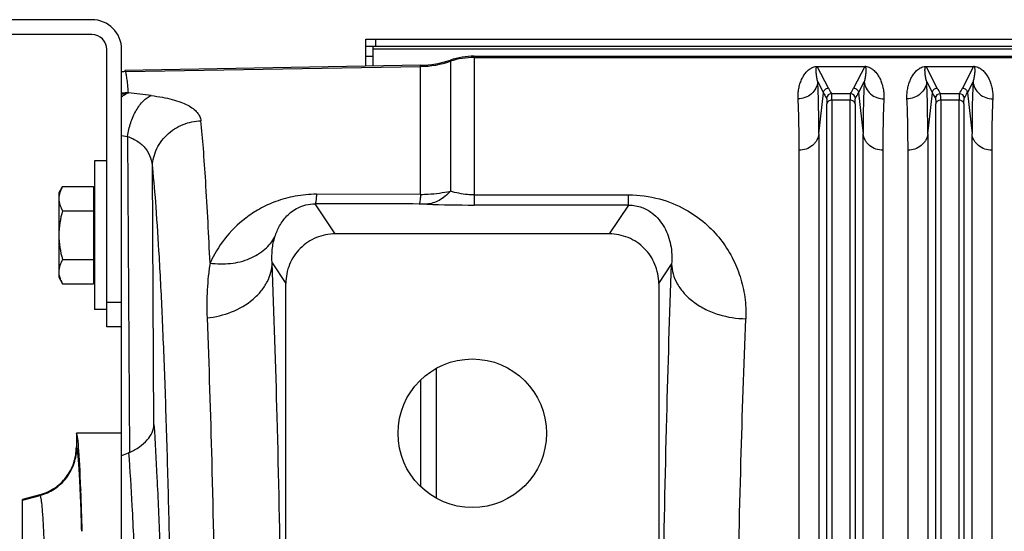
# Model space of a CAD drawing. Extents: x -3093 to 1181, y 8 to 2278.
# Tile 39 of 67: x -1973 to -1774, y 2174 to 2278. Entities that reach past the tile are written whole.
import ezdxf

# ---------------------------------------------------------------- set-up
doc = ezdxf.new("R2010")
doc.units = 0
doc.header["$LTSCALE"] = 65.395
doc.layers.get('0').update_dxf_attribs({"linetype": 'CONTINUOUS'})

msp = doc.modelspace()

# ---------------------------------------------------------------- linework, layer by layer
at = {"color": 7, "linetype": 'CONTINUOUS'}
for p, q in [((-1957.91, 2277.5), (-1975.91, 2277.5)), ((-1957.91, 2274.5), (-1975.91, 2274.5)), ((-1902.56, 2272.09), (-1902.56, 2273.59)), ((-1667.56, 2272.09), (-1902.56, 2272.09)), ((-1901.06, 2268.14), (-1901.06, 2272.09)), ((-1954.91, 2215.5), (-1954.91, 2271.5)), ((-1951.91, 2215.5), (-1951.91, 2271.5)), ((-1951.91, 2215.5), (-1954.91, 2215.5))]:
    msp.add_line(p, q, dxfattribs=at)
at = {"color": 3, "linetype": 'CONTINUOUS'}
for p, q in [((-1902.56, 2273.59), (-1667.56, 2273.59)), ((-1902.56, 2268.11), (-1902.56, 2272.09))]:
    msp.add_line(p, q, dxfattribs=at)
at = {"color": 9, "linetype": 'CONTINUOUS'}
for p, q in [((-1900.56, 2272.09), (-1900.56, 2273.59)), ((-1901.06, 2270.09), (-1902.56, 2270.09)), ((-1667.56, 2271.55), (-1901.06, 2271.55)), ((-1880.7, 2270.12), (-1880.7, 2240.08)), ((-1951.12, 2267.02), (-1891.5, 2268.06)), ((-1891.5, 2242.23), (-1891.5, 2268.3)), ((-1885.48, 2269.34), (-1885.48, 2242.89)), ((-1880.7, 2269.88), (-1610.06, 2269.88)), ((-1809.11, 2263.68), (-1811.36, 2268.04)), ((-1801.76, 2268.04), (-1804, 2263.68)), ((-1787.11, 2263.68), (-1789.36, 2268.04)), ((-1779.76, 2268.04), (-1782, 2263.68)), ((-1811.24, 2264.98), (-1810.1, 2262.77)), ((-1803.01, 2262.77), (-1801.87, 2264.98)), ((-1789.24, 2264.98), (-1788.1, 2262.77)), ((-1781.01, 2262.77), (-1779.87, 2264.98)), ((-1811.03, 2254.43), (-1810.1, 2262.77)), ((-1808.49, 2262.58), (-1804.62, 2262.58)), ((-1803.01, 2262.77), (-1802.08, 2254.43)), ((-1789.03, 2254.43), (-1788.1, 2262.77)), ((-1786.49, 2262.58), (-1782.62, 2262.58)), ((-1781.01, 2262.77), (-1780.08, 2254.43)), ((-1809.4, 2135.21), (-1809.4, 2260.49)), ((-1808.4, 2261.27), (-1808.4, 2135.48)), ((-1804.71, 2261.27), (-1808.4, 2261.27)), ((-1804.71, 2135.48), (-1804.71, 2261.27)), ((-1803.72, 2260.49), (-1803.72, 2135.21)), ((-1787.4, 2135.21), (-1787.4, 2260.49)), ((-1786.4, 2261.27), (-1786.4, 2135.48)), ((-1782.71, 2261.27), (-1786.4, 2261.27)), ((-1782.71, 2135.48), (-1782.71, 2261.27)), ((-1781.72, 2260.49), (-1781.72, 2135.21)), ((-1811.03, 2254.43), (-1811.03, 2129.27)), ((-1802.08, 2129.27), (-1802.08, 2254.43)), ((-1789.03, 2254.43), (-1789.03, 2129.27)), ((-1780.08, 2129.27), (-1780.08, 2254.43)), ((-1951.91, 2254.09), (-1950.74, 2253.95)), ((-1950.74, 2253.95), (-1950.34, 2190.15)), ((-1945.37, 2195.79), (-1945.7, 2247.61)), ((-1908.74, 2234.26), (-1912.79, 2240.34)), ((-1880.7, 2242.14), (-1849.49, 2242.14)), ((-1849.49, 2240.08), (-1849.49, 2242.14)), ((-1849.49, 2240.08), (-1880.7, 2240.08)), ((-1849.49, 2240.08), (-1853.37, 2234.26)), ((-1921.49, 2228.4), (-1918.73, 2224.27)), ((-1843.38, 2224.27), (-1840.78, 2228.17)), ((-1954.91, 2220.5), (-1951.91, 2220.5)), ((-1891.5, 2204.77), (-1891.5, 2183.23)), ((-1960.99, 2191.11), (-1961.06, 2191.23)), ((-1971.91, 2180.51), (-1968.4, 2181.45)), ((-1968.46, 2181.57), (-1968.4, 2181.45))]:
    msp.add_line(p, q, dxfattribs=at)
at = {"color": 6, "linetype": 'CONTINUOUS'}
for p, q in [((-1880.7, 2270.12), (-1610.06, 2270.12)), ((-1891.5, 2268.3), (-1951.24, 2267.26)), ((-1957.41, 2249), (-1957.41, 2219)), ((-1954.91, 2249), (-1957.41, 2249)), ((-1964.61, 2242.5), (-1963.85, 2243.82)), ((-1964.61, 2242.5), (-1964.61, 2225.5)), ((-1963.85, 2243.82), (-1957.61, 2243.82)), ((-1891.5, 2242.22), (-1912.53, 2242.25)), ((-1963.85, 2238.91), (-1957.61, 2238.91)), ((-1853.37, 2234.26), (-1908.74, 2234.26)), ((-1963.85, 2229.09), (-1957.61, 2229.09)), ((-1964.61, 2225.5), (-1963.85, 2224.19)), ((-1918.73, 2163.57), (-1918.73, 2224.27)), ((-1843.38, 2224.27), (-1843.38, 2163.57)), ((-1963.85, 2224.19), (-1957.61, 2224.19)), ((-1954.91, 2219), (-1957.41, 2219)), ((-1951.91, 1922.5), (-1951.91, 2215.5)), ((-1961.06, 2194), (-1961.06, 2191.23)), ((-1951.91, 2194), (-1961.06, 2194)), ((-1968.46, 2181.57), (-1971.91, 2180.65)), ((-1971.91, 1957.35), (-1971.91, 2180.65))]:
    msp.add_line(p, q, dxfattribs=at)
at = {"color": 2, "linetype": 'CONTINUOUS'}
for p, q in [((-1811.36, 2268.06), (-1811.36, 2268.04)), ((-1811.36, 2268.04), (-1801.76, 2268.04)), ((-1801.76, 2268.04), (-1801.76, 2268.06)), ((-1789.36, 2268.06), (-1789.36, 2268.04)), ((-1789.36, 2268.04), (-1779.76, 2268.04)), ((-1779.76, 2268.04), (-1779.76, 2268.06)), ((-1951.12, 2267.02), (-1951.24, 2267.26)), ((-1815.01, 2128.21), (-1815.01, 2251.17)), ((-1798.1, 2251.17), (-1798.1, 2128.21)), ((-1793.01, 2128.21), (-1793.01, 2251.17)), ((-1776.1, 2251.17), (-1776.1, 2128.21)), ((-1957.61, 2243.82), (-1957.61, 2224.19)), ((-1888.31, 2180.87), (-1888.31, 2207.13)), ((-1960.14, 2182.41), (-1960.14, 2182.53))]:
    msp.add_line(p, q, dxfattribs=at)
at = {"color": 6, "linetype": 'CONTINUOUS'}
msp.add_circle((-1881.06, 2194), 15, dxfattribs=at)
at = {"color": 7, "linetype": 'CONTINUOUS'}
for radius in [6, 3]:
    msp.add_arc((-1957.91, 2271.5), radius, 0, 90, dxfattribs=at)
at = {"color": 6, "linetype": 'CONTINUOUS'}
for centre, radius, start, end in [((-1880.7, 2255.13), 14.99, 90.0002, 108.578), ((-1891.85, 2288.29), 19.99, 271.0008, 288.578), ((-1952.86, 2196.24), 6.59, 290.9406, 292.4629)]:
    msp.add_arc(centre, radius, start, end, dxfattribs=at)
at = {"color": 9, "linetype": 'CONTINUOUS'}
for centre, radius, start, end in [((-1891.85, 2288.07), 20.01, 270.9992, 288.5562), ((-1880.7, 2254.87), 15.01, 89.9998, 108.5562), ((-1949.59, 2252.45), 10.23, 102.8393, 103.1082), ((-1949.58, 2252.44), 10.24, 97.6072, 102.838), ((-2003.57, 1816.22), 449.68, 82.6339, 83.2276), ((-1808.49, 2261.57), 1, 90.1631, 174.6337), ((-1792.35, 2272.36), 18.87, 207.3924, 211.2374), ((-1820.4, 2272.16), 18.46, 328.7192, 332.6505), ((-1804.63, 2261.57), 1, 5.2778, 89.8361), ((-1819.93, 2271.52), 19.04, 328.8447, 332.6625), ((-1786.49, 2261.57), 1, 90.1631, 174.6337), ((-1770.35, 2272.36), 18.87, 207.3924, 211.2375), ((-1798.4, 2272.16), 18.46, 328.7191, 332.6505), ((-1782.63, 2261.57), 1, 5.2778, 89.8361), ((-1797.93, 2271.52), 19.04, 328.8447, 332.6625), ((-1891.84, 2198.79), 41.5, 87.8082, 89.8862), ((-1880.76, 2491.34), 251.26, 267.8355, 270.0143)]:
    msp.add_arc(centre, radius, start, end, dxfattribs=at)
at = {"color": 2, "linetype": 'CONTINUOUS'}
for centre, radius, start, end in [((-1801.76, 2265.31), 2.75, 88.0774, 89.9175), ((-1801.75, 2265.66), 2.4, 85.6801, 88.0135), ((-1779.76, 2265.31), 2.75, 88.0774, 89.9175), ((-1779.75, 2265.66), 2.4, 85.6801, 88.0135), ((-1950.93, 2257.01), 10.01, 91.0352, 95.576), ((-1950.33, 2252.52), 10.24, 91.1867, 98.8594), ((-1957.54, 2182.72), 2.61, 182.1816, 184.1372), ((-2842.1, 2150.43), 882.54, 1.54376, 2.07671)]:
    msp.add_arc(centre, radius, start, end, dxfattribs=at)
at = {"color": 6, "linetype": 'CONTINUOUS'}
msp.add_ellipse((-1961.06, 2069), major_axis=(0, 125), ratio=0.017455, start_param=-0.429971, end_param=0, dxfattribs=at)
at = {"color": 2, "linetype": 'CONTINUOUS'}
for points, knots in [([(-1815.22, 2261.51), (-1815.25, 2261.87), (-1815.23, 2262.58), (-1815.1, 2263.59), (-1814.87, 2264.53), (-1814.54, 2265.4), (-1814.12, 2266.19), (-1813.68, 2266.8), (-1813.27, 2267.23), (-1812.89, 2267.55), (-1812.33, 2267.9), (-1811.84, 2268.03), (-1811.54, 2268.06)], [0, 0, 0, 0, 0.132574, 0.25725, 0.375408, 0.488295, 0.597425, 0.705408, 0.760785, 0.81945, 0.887088, 1, 1, 1, 1]), ([(-1811.54, 2268.06), (-1811.52, 2268.06), (-1811.46, 2268.06), (-1811.4, 2268.06), (-1811.36, 2268.06)], [0, 0, 0, 0, 0.23714, 1, 1, 1, 1]), ([(-1801.57, 2268.06), (-1801.27, 2268.03), (-1800.78, 2267.9), (-1800.23, 2267.55), (-1799.85, 2267.23), (-1799.43, 2266.8), (-1799, 2266.19), (-1798.58, 2265.4), (-1798.25, 2264.53), (-1798.01, 2263.59), (-1797.88, 2262.58), (-1797.87, 2261.87), (-1797.89, 2261.51)], [0, 0, 0, 0, 0.112577, 0.180203, 0.23888, 0.294277, 0.402305, 0.511484, 0.624423, 0.742636, 0.867368, 1, 1, 1, 1]), ([(-1793.22, 2261.51), (-1793.25, 2261.87), (-1793.23, 2262.58), (-1793.1, 2263.59), (-1792.87, 2264.53), (-1792.54, 2265.4), (-1792.12, 2266.19), (-1791.68, 2266.8), (-1791.27, 2267.23), (-1790.89, 2267.55), (-1790.33, 2267.9), (-1789.84, 2268.03), (-1789.54, 2268.06)], [0, 0, 0, 0, 0.132574, 0.25725, 0.375408, 0.488295, 0.597425, 0.705408, 0.760785, 0.81945, 0.887088, 1, 1, 1, 1]), ([(-1789.54, 2268.06), (-1789.52, 2268.06), (-1789.46, 2268.06), (-1789.4, 2268.06), (-1789.36, 2268.06)], [0, 0, 0, 0, 0.23714, 1, 1, 1, 1]), ([(-1779.57, 2268.06), (-1779.27, 2268.03), (-1778.78, 2267.9), (-1778.23, 2267.55), (-1777.85, 2267.23), (-1777.43, 2266.8), (-1777, 2266.19), (-1776.58, 2265.4), (-1776.25, 2264.53), (-1776.01, 2263.59), (-1775.88, 2262.58), (-1775.87, 2261.87), (-1775.89, 2261.51)], [0, 0, 0, 0, 0.112577, 0.180203, 0.23888, 0.294277, 0.402305, 0.511484, 0.624423, 0.742636, 0.867368, 1, 1, 1, 1]), ([(-1951.91, 2261.93), (-1951.8, 2262.02), (-1951.38, 2262.36), (-1950.91, 2262.63), (-1950.54, 2262.76)], [0, 0, 0, 0, 0.26797, 1, 1, 1, 1]), ([(-1815.01, 2251.17), (-1815.01, 2253.06), (-1815.04, 2256.51), (-1815.14, 2259.95), (-1815.22, 2261.51)], [0, 0, 0, 0, 0.547352, 1, 1, 1, 1]), ([(-1797.89, 2261.51), (-1797.97, 2259.95), (-1798.08, 2256.51), (-1798.1, 2253.06), (-1798.1, 2251.17)], [0, 0, 0, 0, 0.452646, 1, 1, 1, 1]), ([(-1793.01, 2251.17), (-1793.01, 2253.06), (-1793.04, 2256.51), (-1793.14, 2259.95), (-1793.22, 2261.51)], [0, 0, 0, 0, 0.547352, 1, 1, 1, 1]), ([(-1775.89, 2261.51), (-1775.97, 2259.95), (-1776.08, 2256.51), (-1776.1, 2253.06), (-1776.1, 2251.17)], [0, 0, 0, 0, 0.452646, 1, 1, 1, 1])]:
    msp.add_open_spline(points, degree=3, knots=knots, dxfattribs=at)
at = {"color": 9, "linetype": 'CONTINUOUS'}
for points, knots in [([(-1811.53, 2267.87), (-1811.52, 2267.9), (-1811.5, 2267.95), (-1811.44, 2268.02), (-1811.39, 2268.04), (-1811.36, 2268.04)], [0, 0, 0, 0, 0.40244, 0.633458, 1, 1, 1, 1]), ([(-1801.76, 2268.04), (-1801.73, 2268.04), (-1801.67, 2268.02), (-1801.62, 2267.95), (-1801.6, 2267.9), (-1801.59, 2267.87)], [0, 0, 0, 0, 0.367495, 0.59889, 1, 1, 1, 1]), ([(-1789.53, 2267.87), (-1789.52, 2267.9), (-1789.5, 2267.95), (-1789.44, 2268.02), (-1789.39, 2268.04), (-1789.36, 2268.04)], [0, 0, 0, 0, 0.40244, 0.633458, 1, 1, 1, 1]), ([(-1779.76, 2268.04), (-1779.73, 2268.04), (-1779.67, 2268.02), (-1779.62, 2267.95), (-1779.6, 2267.9), (-1779.59, 2267.87)], [0, 0, 0, 0, 0.367495, 0.59889, 1, 1, 1, 1]), ([(-1950.54, 2262.76), (-1950.58, 2263.3), (-1950.67, 2264.27), (-1950.79, 2265.4), (-1950.89, 2266.11), (-1950.96, 2266.5), (-1951.03, 2266.79), (-1951.09, 2266.96), (-1951.12, 2267.02)], [0, 0, 0, 0, 0.380919, 0.674475, 0.788422, 0.88052, 0.950911, 1, 1, 1, 1]), ([(-1811.24, 2264.98), (-1811.32, 2265.25), (-1811.43, 2265.76), (-1811.53, 2266.4), (-1811.57, 2266.88), (-1811.59, 2267.22), (-1811.58, 2267.55), (-1811.56, 2267.77), (-1811.53, 2267.87)], [0, 0, 0, 0, 0.28108, 0.540216, 0.662177, 0.779236, 0.891543, 1, 1, 1, 1]), ([(-1801.59, 2267.87), (-1801.55, 2267.77), (-1801.53, 2267.55), (-1801.52, 2267.23), (-1801.54, 2266.88), (-1801.58, 2266.4), (-1801.68, 2265.76), (-1801.8, 2265.25), (-1801.87, 2264.98)], [0, 0, 0, 0, 0.10846, 0.220735, 0.33777, 0.459718, 0.718862, 1, 1, 1, 1]), ([(-1789.24, 2264.98), (-1789.32, 2265.25), (-1789.43, 2265.76), (-1789.53, 2266.4), (-1789.57, 2266.88), (-1789.59, 2267.22), (-1789.58, 2267.55), (-1789.56, 2267.77), (-1789.53, 2267.87)], [0, 0, 0, 0, 0.28108, 0.540216, 0.662177, 0.779236, 0.891543, 1, 1, 1, 1]), ([(-1779.59, 2267.87), (-1779.55, 2267.77), (-1779.53, 2267.55), (-1779.52, 2267.23), (-1779.54, 2266.88), (-1779.58, 2266.4), (-1779.68, 2265.76), (-1779.8, 2265.25), (-1779.87, 2264.98)], [0, 0, 0, 0, 0.10846, 0.220735, 0.33777, 0.459718, 0.718862, 1, 1, 1, 1]), ([(-1811.24, 2264.98), (-1811.29, 2264.53), (-1811.57, 2263.6), (-1812.48, 2262.44), (-1813.78, 2261.69), (-1814.75, 2261.52), (-1815.22, 2261.51)], [0, 0, 0, 0, 0.236494, 0.493399, 0.754352, 1, 1, 1, 1]), ([(-1811.03, 2254.43), (-1811.03, 2256.36), (-1811.06, 2259.88), (-1811.16, 2263.39), (-1811.24, 2264.98)], [0, 0, 0, 0, 0.547382, 1, 1, 1, 1]), ([(-1801.87, 2264.98), (-1801.95, 2263.39), (-1802.06, 2259.88), (-1802.08, 2256.36), (-1802.08, 2254.43)], [0, 0, 0, 0, 0.45262, 1, 1, 1, 1]), ([(-1801.87, 2264.98), (-1801.82, 2264.53), (-1801.55, 2263.6), (-1800.63, 2262.44), (-1799.34, 2261.69), (-1798.36, 2261.52), (-1797.89, 2261.51)], [0, 0, 0, 0, 0.236494, 0.493398, 0.754352, 1, 1, 1, 1]), ([(-1789.24, 2264.98), (-1789.29, 2264.53), (-1789.57, 2263.6), (-1790.48, 2262.44), (-1791.78, 2261.69), (-1792.75, 2261.52), (-1793.22, 2261.51)], [0, 0, 0, 0, 0.236494, 0.493399, 0.754352, 1, 1, 1, 1]), ([(-1789.03, 2254.43), (-1789.03, 2256.36), (-1789.06, 2259.88), (-1789.16, 2263.39), (-1789.24, 2264.98)], [0, 0, 0, 0, 0.547382, 1, 1, 1, 1]), ([(-1779.87, 2264.98), (-1779.95, 2263.39), (-1780.06, 2259.88), (-1780.08, 2256.36), (-1780.08, 2254.43)], [0, 0, 0, 0, 0.45262, 1, 1, 1, 1]), ([(-1779.87, 2264.98), (-1779.82, 2264.53), (-1779.55, 2263.6), (-1778.63, 2262.44), (-1777.34, 2261.69), (-1776.36, 2261.52), (-1775.89, 2261.51)], [0, 0, 0, 0, 0.236494, 0.493398, 0.754352, 1, 1, 1, 1]), ([(-1950.74, 2253.95), (-1950.59, 2254.86), (-1950.26, 2256.23), (-1949.6, 2257.96), (-1949, 2259.17), (-1948.31, 2260.23), (-1947.37, 2261.33), (-1946.52, 2261.96), (-1945.92, 2262.19)], [0, 0, 0, 0, 0.281815, 0.42376, 0.560892, 0.689334, 0.806223, 1, 1, 1, 1]), ([(-1945.92, 2262.19), (-1945.16, 2262.09), (-1943.74, 2261.87), (-1941.74, 2261.43), (-1940.03, 2260.91), (-1938.6, 2260.3), (-1937.47, 2259.62), (-1936.63, 2258.85), (-1936.07, 2258.01), (-1935.91, 2257.39), (-1935.88, 2257.09)], [0, 0, 0, 0, 0.191043, 0.361907, 0.511594, 0.64037, 0.749788, 0.84282, 0.924131, 1, 1, 1, 1]), ([(-1810.1, 2262.77), (-1810.09, 2262.9), (-1810.02, 2263.14), (-1809.8, 2263.44), (-1809.48, 2263.63), (-1809.23, 2263.68), (-1809.11, 2263.68)], [0, 0, 0, 0, 0.249735, 0.499731, 0.749888, 1, 1, 1, 1]), ([(-1810.1, 2262.77), (-1810.06, 2262.68), (-1809.86, 2262.31), (-1809.65, 2261.94), (-1809.48, 2261.67)], [0, 0, 0, 0, 0.246482, 1, 1, 1, 1]), ([(-1808.4, 2261.27), (-1808.4, 2261.44), (-1808.4, 2261.74), (-1808.42, 2262.13), (-1808.44, 2262.38), (-1808.47, 2262.51), (-1808.48, 2262.56), (-1808.49, 2262.58)], [0, 0, 0, 0, 0.385872, 0.682819, 0.887644, 0.955181, 1, 1, 1, 1]), ([(-1804.62, 2262.58), (-1804.63, 2262.56), (-1804.65, 2262.51), (-1804.67, 2262.38), (-1804.69, 2262.13), (-1804.71, 2261.74), (-1804.71, 2261.44), (-1804.71, 2261.27)], [0, 0, 0, 0, 0.044819, 0.112356, 0.31718, 0.614128, 1, 1, 1, 1]), ([(-1804, 2263.68), (-1803.88, 2263.68), (-1803.64, 2263.63), (-1803.32, 2263.44), (-1803.09, 2263.14), (-1803.02, 2262.9), (-1803.01, 2262.77)], [0, 0, 0, 0, 0.250084, 0.50022, 0.750237, 1, 1, 1, 1]), ([(-1788.1, 2262.77), (-1788.09, 2262.9), (-1788.02, 2263.14), (-1787.8, 2263.44), (-1787.48, 2263.63), (-1787.23, 2263.68), (-1787.11, 2263.68)], [0, 0, 0, 0, 0.249735, 0.499731, 0.749888, 1, 1, 1, 1]), ([(-1788.1, 2262.77), (-1788.06, 2262.68), (-1787.86, 2262.31), (-1787.65, 2261.94), (-1787.48, 2261.67)], [0, 0, 0, 0, 0.246481, 1, 1, 1, 1]), ([(-1786.4, 2261.27), (-1786.4, 2261.44), (-1786.4, 2261.74), (-1786.42, 2262.13), (-1786.44, 2262.38), (-1786.47, 2262.51), (-1786.48, 2262.56), (-1786.49, 2262.58)], [0, 0, 0, 0, 0.385872, 0.682819, 0.887644, 0.955181, 1, 1, 1, 1]), ([(-1782.62, 2262.58), (-1782.63, 2262.56), (-1782.65, 2262.51), (-1782.67, 2262.38), (-1782.69, 2262.13), (-1782.71, 2261.74), (-1782.71, 2261.44), (-1782.71, 2261.27)], [0, 0, 0, 0, 0.044819, 0.112356, 0.31718, 0.614128, 1, 1, 1, 1]), ([(-1782, 2263.68), (-1781.88, 2263.68), (-1781.64, 2263.63), (-1781.32, 2263.44), (-1781.09, 2263.14), (-1781.02, 2262.9), (-1781.01, 2262.77)], [0, 0, 0, 0, 0.250084, 0.50022, 0.750237, 1, 1, 1, 1]), ([(-1809.48, 2261.67), (-1809.48, 2261.65), (-1809.46, 2261.61), (-1809.44, 2261.49), (-1809.41, 2261.26), (-1809.4, 2260.91), (-1809.4, 2260.64), (-1809.4, 2260.49)], [0, 0, 0, 0, 0.045414, 0.113203, 0.317978, 0.614707, 1, 1, 1, 1]), ([(-1808.4, 2261.27), (-1808.64, 2261.27), (-1809.01, 2261.16), (-1809.31, 2260.81), (-1809.39, 2260.59), (-1809.4, 2260.49)], [0, 0, 0, 0, 0.518957, 0.77319, 1, 1, 1, 1]), ([(-1803.72, 2260.49), (-1803.73, 2260.59), (-1803.8, 2260.81), (-1804.11, 2261.16), (-1804.48, 2261.27), (-1804.71, 2261.27)], [0, 0, 0, 0, 0.22681, 0.481043, 1, 1, 1, 1]), ([(-1803.72, 2260.49), (-1803.72, 2260.64), (-1803.71, 2260.91), (-1803.7, 2261.26), (-1803.68, 2261.49), (-1803.65, 2261.61), (-1803.64, 2261.65), (-1803.63, 2261.67)], [0, 0, 0, 0, 0.385243, 0.681945, 0.886748, 0.954562, 1, 1, 1, 1]), ([(-1787.48, 2261.67), (-1787.48, 2261.65), (-1787.46, 2261.61), (-1787.44, 2261.49), (-1787.41, 2261.26), (-1787.4, 2260.91), (-1787.4, 2260.64), (-1787.4, 2260.49)], [0, 0, 0, 0, 0.045414, 0.113203, 0.317978, 0.614707, 1, 1, 1, 1]), ([(-1786.4, 2261.27), (-1786.64, 2261.27), (-1787.01, 2261.16), (-1787.31, 2260.81), (-1787.39, 2260.59), (-1787.4, 2260.49)], [0, 0, 0, 0, 0.518957, 0.77319, 1, 1, 1, 1]), ([(-1781.72, 2260.49), (-1781.73, 2260.59), (-1781.8, 2260.81), (-1782.11, 2261.16), (-1782.48, 2261.27), (-1782.71, 2261.27)], [0, 0, 0, 0, 0.22681, 0.481043, 1, 1, 1, 1]), ([(-1781.72, 2260.49), (-1781.72, 2260.64), (-1781.71, 2260.91), (-1781.7, 2261.26), (-1781.68, 2261.49), (-1781.65, 2261.61), (-1781.64, 2261.65), (-1781.63, 2261.67)], [0, 0, 0, 0, 0.385243, 0.681945, 0.886748, 0.954562, 1, 1, 1, 1]), ([(-1945.7, 2247.61), (-1945.69, 2248.18), (-1945.57, 2249.35), (-1945.03, 2251.09), (-1944.11, 2252.77), (-1942.42, 2254.77), (-1939.66, 2256.54), (-1937.11, 2257.05), (-1935.88, 2257.09)], [0, 0, 0, 0, 0.113782, 0.234818, 0.361804, 0.492756, 0.754666, 1, 1, 1, 1]), ([(-1934.05, 2228.36), (-1934.3, 2233.87), (-1934.69, 2241.61), (-1935.35, 2251.18), (-1935.7, 2255.24), (-1935.88, 2257.09)], [0, 0, 0, 0, 0.575164, 0.807094, 1, 1, 1, 1]), ([(-1811.03, 2254.43), (-1811.08, 2254), (-1811.28, 2253.35), (-1811.8, 2252.6), (-1812.49, 2251.91), (-1813.57, 2251.32), (-1814.54, 2251.17), (-1815.01, 2251.17)], [0, 0, 0, 0, 0.230192, 0.355574, 0.485473, 0.74884, 1, 1, 1, 1]), ([(-1798.1, 2251.17), (-1798.57, 2251.17), (-1799.54, 2251.32), (-1800.63, 2251.91), (-1801.32, 2252.6), (-1801.83, 2253.35), (-1802.04, 2254), (-1802.08, 2254.43)], [0, 0, 0, 0, 0.25116, 0.514527, 0.644426, 0.769808, 1, 1, 1, 1]), ([(-1789.03, 2254.43), (-1789.08, 2254), (-1789.28, 2253.35), (-1789.8, 2252.6), (-1790.49, 2251.91), (-1791.57, 2251.32), (-1792.54, 2251.17), (-1793.01, 2251.17)], [0, 0, 0, 0, 0.230192, 0.355574, 0.485473, 0.74884, 1, 1, 1, 1]), ([(-1776.1, 2251.17), (-1776.57, 2251.17), (-1777.54, 2251.32), (-1778.63, 2251.91), (-1779.32, 2252.6), (-1779.83, 2253.35), (-1780.04, 2254), (-1780.08, 2254.43)], [0, 0, 0, 0, 0.25116, 0.514527, 0.644426, 0.769808, 1, 1, 1, 1]), ([(-1950.74, 2253.95), (-1949.99, 2253.68), (-1948.61, 2253.02), (-1946.97, 2251.52), (-1945.97, 2249.66), (-1945.73, 2248.29), (-1945.7, 2247.61)], [0, 0, 0, 0, 0.27667, 0.525402, 0.760904, 1, 1, 1, 1]), ([(-1945.7, 2247.61), (-1945.43, 2244.98), (-1944.93, 2238.98), (-1944.29, 2228.94), (-1943.69, 2216.84), (-1943.14, 2202.86), (-1942.65, 2187.15), (-1942.06, 2163.39), (-1941.75, 2144.88), (-1941.59, 2132.14)], [0, 0, 0, 0, 0.06863, 0.156102, 0.261322, 0.382961, 0.519471, 0.669112, 1, 1, 1, 1]), ([(-1912.53, 2242.25), (-1913.98, 2242.25), (-1916.78, 2242), (-1920.67, 2240.94), (-1924.01, 2239.4), (-1927.65, 2237.02), (-1931.24, 2233.45), (-1933.28, 2230.07), (-1934.05, 2228.36)], [0, 0, 0, 0, 0.160721, 0.310069, 0.444707, 0.567523, 0.790756, 1, 1, 1, 1]), ([(-1912.53, 2242.25), (-1912.55, 2241.99), (-1912.58, 2241.54), (-1912.64, 2241.01), (-1912.69, 2240.7), (-1912.72, 2240.53), (-1912.75, 2240.42), (-1912.78, 2240.36), (-1912.79, 2240.34)], [0, 0, 0, 0, 0.403038, 0.703592, 0.814817, 0.900579, 0.961818, 1, 1, 1, 1]), ([(-1891.5, 2242.23), (-1891.52, 2241.97), (-1891.55, 2241.52), (-1891.61, 2240.99), (-1891.65, 2240.67), (-1891.69, 2240.5), (-1891.72, 2240.38), (-1891.74, 2240.31), (-1891.76, 2240.29)], [0, 0, 0, 0, 0.394193, 0.695275, 0.80866, 0.896964, 0.960467, 1, 1, 1, 1]), ([(-1891.5, 2242.23), (-1890.99, 2242.24), (-1888.97, 2242.31), (-1886.95, 2242.58), (-1885.48, 2242.89)], [0, 0, 0, 0, 0.253494, 1, 1, 1, 1]), ([(-1885.48, 2242.89), (-1885.82, 2242.51), (-1886.53, 2241.82), (-1887.72, 2241), (-1888.97, 2240.46), (-1889.83, 2240.29), (-1890.25, 2240.26)], [0, 0, 0, 0, 0.274436, 0.531717, 0.772373, 1, 1, 1, 1]), ([(-1880.7, 2242.14), (-1881.14, 2242.14), (-1882.75, 2242.21), (-1884.36, 2242.53), (-1885.48, 2242.89)], [0, 0, 0, 0, 0.268739, 1, 1, 1, 1]), ([(-1920.93, 2233.67), (-1920.69, 2234.44), (-1920.05, 2235.95), (-1918.81, 2237.65), (-1917.49, 2238.83), (-1916.21, 2239.62), (-1914.62, 2240.21), (-1913.42, 2240.34), (-1912.79, 2240.34)], [0, 0, 0, 0, 0.213553, 0.4339, 0.552653, 0.682957, 0.83173, 1, 1, 1, 1]), ([(-1849.49, 2242.14), (-1847.38, 2242.14), (-1843.38, 2241.62), (-1838.14, 2239.49), (-1834.01, 2236.61), (-1830.84, 2233.28), (-1828.47, 2229.6), (-1826.81, 2225.65), (-1825.87, 2221.46), (-1825.73, 2218.57), (-1825.79, 2217.12)], [0, 0, 0, 0, 0.16489, 0.309804, 0.437232, 0.554339, 0.666193, 0.776173, 0.886758, 1, 1, 1, 1]), ([(-1849.49, 2240.08), (-1849.01, 2240.09), (-1848.08, 2240), (-1846.44, 2239.55), (-1844.78, 2238.62), (-1843.28, 2237.17), (-1841.85, 2235.05), (-1840.79, 2232.02), (-1840.67, 2229.46), (-1840.78, 2228.17)], [0, 0, 0, 0, 0.087389, 0.167783, 0.306332, 0.427812, 0.542031, 0.766033, 1, 1, 1, 1]), ([(-1934.05, 2228.36), (-1932.68, 2228.17), (-1929.94, 2228.11), (-1926.08, 2229.05), (-1922.94, 2230.94), (-1921.46, 2232.74), (-1920.93, 2233.67)], [0, 0, 0, 0, 0.277473, 0.543468, 0.785181, 1, 1, 1, 1]), ([(-1921.49, 2228.4), (-1921.57, 2229.3), (-1921.56, 2231.09), (-1921.2, 2232.84), (-1920.93, 2233.67)], [0, 0, 0, 0, 0.508124, 1, 1, 1, 1]), ([(-1934.05, 2228.36), (-1934.19, 2227.48), (-1934.42, 2225.69), (-1934.63, 2222.95), (-1934.72, 2220.15), (-1934.68, 2218.25), (-1934.65, 2217.3)], [0, 0, 0, 0, 0.240694, 0.487959, 0.741158, 1, 1, 1, 1]), ([(-1934.65, 2217.3), (-1932.97, 2217.48), (-1929.64, 2218.27), (-1925.95, 2220.37), (-1923.67, 2222.66), (-1922.44, 2224.52), (-1921.7, 2226.45), (-1921.5, 2227.77), (-1921.49, 2228.4)], [0, 0, 0, 0, 0.271447, 0.542706, 0.669982, 0.788598, 0.898303, 1, 1, 1, 1]), ([(-1919.71, 2161.11), (-1919.92, 2173.17), (-1920.38, 2195.6), (-1921.08, 2218.03), (-1921.49, 2228.4)], [0, 0, 0, 0, 0.537587, 1, 1, 1, 1]), ([(-1842.5, 2161.36), (-1842.3, 2173.29), (-1841.85, 2195.57), (-1841.17, 2217.84), (-1840.78, 2228.17)], [0, 0, 0, 0, 0.535694, 1, 1, 1, 1]), ([(-1840.78, 2228.17), (-1840.76, 2227.5), (-1840.54, 2226.1), (-1839.67, 2224.05), (-1838.23, 2222.09), (-1836.27, 2220.35), (-1833.9, 2218.93), (-1830.43, 2217.58), (-1827.63, 2217.15), (-1825.79, 2217.12)], [0, 0, 0, 0, 0.09861, 0.206501, 0.324899, 0.453441, 0.589697, 0.729523, 1, 1, 1, 1]), ([(-1934.65, 2217.3), (-1934.27, 2207.65), (-1933.62, 2186.78), (-1933.19, 2165.91), (-1933, 2154.69)], [0, 0, 0, 0, 0.462423, 1, 1, 1, 1]), ([(-1827.51, 2154.95), (-1827.31, 2166.05), (-1826.86, 2186.78), (-1826.18, 2207.5), (-1825.79, 2217.12)], [0, 0, 0, 0, 0.535684, 1, 1, 1, 1]), ([(-1945.37, 2195.79), (-1945.14, 2192.22), (-1944.71, 2184.3), (-1944.18, 2171.34), (-1943.72, 2156.33), (-1943.48, 2145.67), (-1943.37, 2140.05)], [0, 0, 0, 0, 0.192568, 0.426644, 0.697586, 1, 1, 1, 1]), ([(-1968.4, 2181.45), (-1967.38, 2181.73), (-1965.36, 2182.63), (-1962.9, 2184.91), (-1961.34, 2187.87), (-1960.99, 2190.05), (-1960.99, 2191.11)], [0, 0, 0, 0, 0.243225, 0.500062, 0.756863, 1, 1, 1, 1]), ([(-1960.26, 2182.54), (-1960.29, 2183.16), (-1960.34, 2184.32), (-1960.43, 2185.95), (-1960.52, 2187.36), (-1960.61, 2188.55), (-1960.7, 2189.51), (-1960.79, 2190.25), (-1960.86, 2190.72), (-1960.93, 2190.98), (-1960.97, 2191.07), (-1960.99, 2191.11)], [0, 0, 0, 0, 0.215303, 0.405315, 0.569687, 0.70813, 0.82042, 0.90637, 0.966075, 0.986212, 1, 1, 1, 1]), ([(-1950.51, 2190.08), (-1950.23, 2186.51), (-1949.75, 2178.46), (-1949.17, 2165.13), (-1948.66, 2149.44), (-1948.4, 2138.23), (-1948.29, 2132.29)], [0, 0, 0, 0, 0.185845, 0.418382, 0.691988, 1, 1, 1, 1]), ([(-1959.97, 2174.21), (-1959.99, 2174.99), (-1960.08, 2177.76), (-1960.18, 2180.54), (-1960.26, 2182.54)], [0, 0, 0, 0, 0.279478, 1, 1, 1, 1]), ([(-1968.4, 2181.45), (-1968.37, 2181.42), (-1968.34, 2181.32), (-1968.29, 2181.14), (-1968.24, 2180.9), (-1968.16, 2180.44), (-1968.08, 2179.72), (-1967.98, 2178.65), (-1967.88, 2177.33), (-1967.78, 2175.76), (-1967.69, 2173.94), (-1967.59, 2171.87), (-1967.5, 2169.57), (-1967.38, 2166.04), (-1967.23, 2161.08), (-1967.07, 2154.5), (-1966.92, 2147.12), (-1966.79, 2139.02), (-1966.67, 2130.27), (-1966.57, 2120.95), (-1966.45, 2107.64), (-1966.35, 2090.27), (-1966.32, 2069), (-1966.35, 2047.73), (-1966.45, 2030.36), (-1966.57, 2017.05), (-1966.67, 2007.73), (-1966.79, 1998.98), (-1966.92, 1990.88), (-1967.07, 1983.51), (-1967.23, 1976.92), (-1967.38, 1971.96), (-1967.5, 1968.43), (-1967.59, 1966.13), (-1967.69, 1964.07), (-1967.78, 1962.25), (-1967.88, 1960.67), (-1967.98, 1959.35), (-1968.08, 1958.29), (-1968.16, 1957.56), (-1968.24, 1957.1), (-1968.29, 1956.86), (-1968.34, 1956.68), (-1968.37, 1956.58), (-1968.4, 1956.55)], [0, 0, 0, 0, 0.000553, 0.001378, 0.002484, 0.003873, 0.007502, 0.012267, 0.018157, 0.025161, 0.033263, 0.042446, 0.052687, 0.063965, 0.089521, 0.11888, 0.151768, 0.187884, 0.226891, 0.268429, 0.312114, 0.404287, 0.5, 0.595713, 0.687886, 0.731571, 0.773109, 0.812116, 0.848232, 0.88112, 0.910479, 0.936035, 0.947313, 0.957554, 0.966737, 0.974839, 0.981843, 0.987733, 0.992498, 0.996127, 0.997516, 0.998622, 0.999447, 1, 1, 1, 1])]:
    msp.add_open_spline(points, degree=3, knots=knots, dxfattribs=at)
at = {"color": 6, "linetype": 'CONTINUOUS'}
for points, knots in [([(-1963.85, 2243.82), (-1964.07, 2243.43), (-1964.45, 2242.65), (-1964.61, 2241.78), (-1964.61, 2241.36)], [0, 0, 0, 0, 0.514934, 1, 1, 1, 1]), ([(-1964.61, 2241.36), (-1964.61, 2240.94), (-1964.45, 2240.08), (-1964.07, 2239.29), (-1963.85, 2238.91)], [0, 0, 0, 0, 0.485066, 1, 1, 1, 1]), ([(-1963.85, 2238.91), (-1964.08, 2238.11), (-1964.46, 2236.49), (-1964.61, 2234.83), (-1964.61, 2234)], [0, 0, 0, 0, 0.500107, 1, 1, 1, 1]), ([(-1908.74, 2234.26), (-1909.4, 2234.26), (-1910.71, 2234.13), (-1913.21, 2233.37), (-1915.99, 2231.52), (-1917.85, 2228.74), (-1918.6, 2226.23), (-1918.73, 2224.92), (-1918.73, 2224.27)], [0, 0, 0, 0, 0.125303, 0.250604, 0.499999, 0.749395, 0.874698, 1, 1, 1, 1]), ([(-1843.38, 2224.27), (-1843.38, 2224.92), (-1843.51, 2226.23), (-1844.27, 2228.74), (-1846.12, 2231.52), (-1848.9, 2233.37), (-1851.41, 2234.13), (-1852.72, 2234.26), (-1853.37, 2234.26)], [0, 0, 0, 0, 0.125302, 0.250605, 0.500002, 0.749396, 0.874697, 1, 1, 1, 1]), ([(-1964.61, 2234), (-1964.61, 2233.17), (-1964.46, 2231.51), (-1964.08, 2229.89), (-1963.85, 2229.09)], [0, 0, 0, 0, 0.499893, 1, 1, 1, 1]), ([(-1963.85, 2229.09), (-1964.07, 2228.71), (-1964.45, 2227.93), (-1964.61, 2227.06), (-1964.61, 2226.64)], [0, 0, 0, 0, 0.514934, 1, 1, 1, 1]), ([(-1964.61, 2226.64), (-1964.61, 2226.54), (-1964.59, 2226.13), (-1964.5, 2225.72), (-1964.41, 2225.42)], [0, 0, 0, 0, 0.247416, 1, 1, 1, 1]), ([(-1964.41, 2225.42), (-1964.38, 2225.32), (-1964.22, 2224.89), (-1964.02, 2224.48), (-1963.85, 2224.19)], [0, 0, 0, 0, 0.243705, 1, 1, 1, 1]), ([(-1950.34, 2190.15), (-1949.62, 2190.45), (-1948.31, 2191.14), (-1946.72, 2192.52), (-1945.69, 2194.09), (-1945.4, 2195.24), (-1945.37, 2195.79)], [0, 0, 0, 0, 0.297081, 0.559406, 0.790261, 1, 1, 1, 1]), ([(-1968.46, 2181.57), (-1967.42, 2181.85), (-1965.4, 2182.77), (-1962.98, 2185.03), (-1961.42, 2187.96), (-1961.06, 2190.14), (-1961.06, 2191.23)], [0, 0, 0, 0, 0.25, 0.5, 0.750001, 1, 1, 1, 1])]:
    msp.add_open_spline(points, degree=3, knots=knots, dxfattribs=at)
at = {"color": 9, "linetype": 'CONTINUOUS'}
msp.add_open_spline([(-1891.76, 2240.29), (-1898.77, 2240.31), (-1905.78, 2240.32), (-1912.79, 2240.34)], degree=3, dxfattribs=at)
at = {"color": 6, "linetype": 'CONTINUOUS'}
msp.add_open_spline([(-1951.91, 2189.54), (-1951.44, 2189.72), (-1950.97, 2189.9), (-1950.51, 2190.08)], degree=3, dxfattribs=at)

doc.saveas('drawing.dxf')
